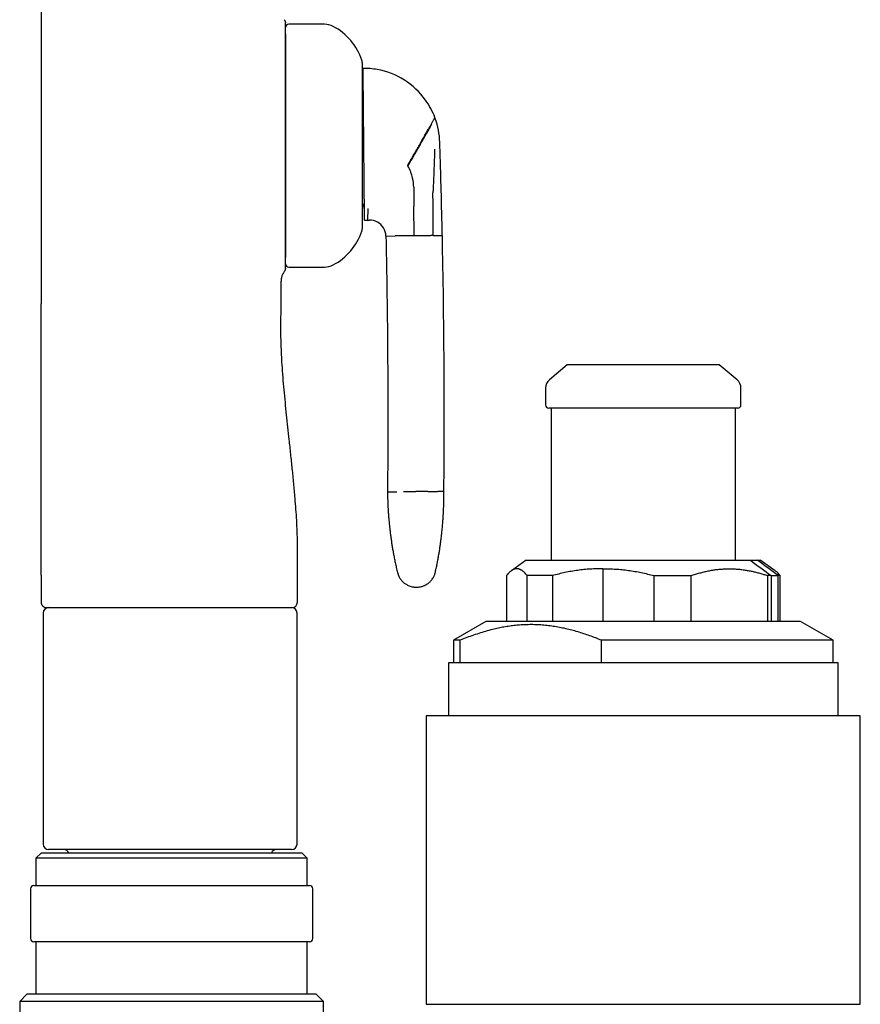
# Model space of a CAD drawing. Header units: millimetres. Extents: x 8 to 968, y 12 to 1099.
# Tile 72 of 73: x 873 to 951, y 880 to 971. Entities that reach past the tile are written whole.
import ezdxf

# ---------------------------------------------------------------- set-up
doc = ezdxf.new("R2010")
doc.units = ezdxf.units.MM

msp = doc.modelspace()

# ---------------------------------------------------------------- linework, layer by layer
at = {"color": 7, "linetype": 'Continuous', "lineweight": 30}
for p, q in [((875.123, 1063.879), (875.123, 944.479)), ((901.243, 970.279), (897.943, 970.279)), ((909.461, 955.246), (909.475, 953.753)), ((911.999, 954.986), (911.987, 955.416)), ((909.475, 953.753), (909.477, 953.503)), ((909.502, 950.765), (909.477, 953.503)), ((904.932, 952.204), (905.236, 952.207)), ((905.236, 952.207), (905.389, 952.209)), ((906.902, 950.741), (907.757, 950.749)), ((911.248, 950.781), (912.102, 950.789)), ((897.943, 947.879), (901.243, 947.879)), ((897.243, 944.479), (897.243, 946.585)), ((923.62, 938.864), (921.977, 937.485)), ((937.62, 938.864), (923.62, 938.864)), ((939.263, 937.485), (937.62, 938.864)), ((921.62, 936.719), (921.62, 935.164)), ((939.62, 935.164), (939.62, 936.719)), ((922.12, 934.864), (922.12, 920.84)), ((939.12, 920.84), (939.12, 934.864)), ((919.834, 920.84), (918.464, 919.88)), ((919.834, 920.84), (940.49, 920.84)), ((940.49, 920.84), (941.143, 920.84)), ((941.143, 920.84), (941.406, 920.84)), ((942.777, 919.88), (941.406, 920.84)), ((926.899, 920.06), (926.899, 915.197)), ((875.123, 919.479), (875.123, 916.979)), ((898.743, 916.979), (898.743, 919.482)), ((918.008, 919.43), (918.008, 915.197)), ((922.246, 919.43), (919.933, 919.43)), ((919.933, 915.197), (919.933, 919.43)), ((922.246, 919.43), (922.246, 915.197)), ((931.605, 919.43), (935.032, 919.43)), ((931.605, 919.43), (931.605, 915.197)), ((935.032, 915.197), (935.032, 919.43)), ((942.411, 919.43), (942.064, 919.43)), ((942.064, 919.43), (942.064, 915.197)), ((942.413, 919.43), (942.411, 919.43)), ((942.411, 919.43), (942.413, 919.43)), ((942.42, 919.429), (942.413, 919.43)), ((942.413, 919.43), (942.42, 919.43)), ((942.42, 919.43), (942.421, 919.43)), ((942.421, 919.43), (943.054, 919.43)), ((942.421, 919.429), (942.421, 915.197)), ((943.054, 919.43), (943.062, 919.43)), ((943.054, 915.197), (943.054, 919.429)), ((943.062, 919.43), (943.064, 919.43)), ((943.232, 919.43), (943.064, 919.43)), ((943.232, 915.197), (943.232, 919.43)), ((875.123, 916.979), (875.135, 916.979)), ((875.598, 916.481), (875.623, 916.479)), ((875.312, 915.979), (875.312, 894.679)), ((898.712, 894.679), (898.712, 915.979)), ((916.12, 915.197), (913.12, 913.465)), ((941.107, 915.197), (916.12, 915.197)), ((945.12, 915.197), (941.107, 915.197)), ((948.12, 913.465), (945.12, 915.197)), ((913.12, 913.465), (913.12, 911.376)), ((913.742, 913.465), (913.12, 913.465)), ((913.742, 911.376), (913.742, 913.465)), ((948.12, 913.465), (926.781, 913.465)), ((926.781, 911.376), (926.781, 913.465)), ((948.12, 911.376), (948.12, 913.465)), ((912.658, 911.376), (912.658, 906.497)), ((948.582, 911.376), (912.658, 911.376)), ((948.582, 906.497), (948.582, 911.376)), ((910.62, 906.497), (910.62, 879.897)), ((950.62, 906.497), (910.62, 906.497)), ((950.62, 879.897), (950.62, 906.497)), ((875.154, 893.86), (874.654, 893.36)), ((875.154, 893.86), (899.154, 893.86)), ((898.212, 894.179), (875.812, 894.179)), ((899.654, 893.36), (899.154, 893.86)), ((874.654, 893.36), (874.654, 890.86)), ((899.654, 893.36), (874.654, 893.36)), ((899.654, 890.86), (899.654, 893.36)), ((874.454, 890.86), (887.154, 890.86)), ((887.154, 890.86), (899.854, 890.86)), ((874.154, 890.56), (874.154, 885.96)), ((900.154, 885.96), (900.154, 890.56)), ((887.154, 885.66), (874.454, 885.66)), ((874.654, 885.66), (874.654, 880.86)), ((899.854, 885.66), (887.154, 885.66)), ((899.654, 880.86), (899.654, 885.66)), ((873.854, 880.86), (873.154, 880.16)), ((873.854, 880.86), (900.454, 880.86)), ((901.154, 880.16), (900.454, 880.86)), ((873.154, 880.16), (873.154, 879.16)), ((901.154, 880.16), (873.154, 880.16)), ((901.154, 879.16), (901.154, 880.16)), ((910.62, 879.897), (950.62, 879.897))]:
    msp.add_line(p, q, dxfattribs=at)
at = {"color": 7, "linetype": 'Continuous', "lineweight": 30, "flags": 128}
msp.add_lwpolyline([(875.123, 919.479), (875.123, 927.979), (875.123, 933.479), (875.123, 938.979), (875.123, 944.479)], dxfattribs=at)
at = {"color": 7, "linetype": 'Continuous', "lineweight": 30}
for centre, radius, start, end in [((897.943, 969.979), 0.3, 90, 180), ((901.243, 968.579), 1.7, 62.06489, 90), ((899.463, 965.222), 5.5, 18.39899, 62.06489), ((903.543, 966.579), 1.2, 0, 18.39899), ((904.867, 959.204), 7, 79.8537, 90.52873), ((904.867, 959.204), 7, 35.63317, 79.8537), ((903.812, 965.195), 1, 338.99299, 0.52873), ((904.867, 959.204), 7, 20.56878, 35.63317), ((904.867, 959.204), 7, 19.92526, 20.56878), ((904.867, 959.204), 7, 1.51105, 19.92526), ((183.152, 934.954), 729.122, 1.811111, 1.920482), ((183.152, 934.954), 729.122, 1.608187, 1.811111), ((905.461, 955.209), 4, 12.54064, 29.80634), ((905.461, 955.209), 4, 0.52873, 12.54063), ((183.152, 934.954), 729.122, 1.24447, 1.574341), ((903.923, 953.195), 1, 0.52873, 34.67256), ((903.543, 951.579), 1.2, 341.60101, 0), ((905.403, 950.709), 1.5, 61.47354, 90.5287), ((905.403, 950.709), 1.5, 1.24961, 61.47356), ((899.463, 952.936), 5.5, 297.93511, 341.60101), ((126.699, 934.246), 785.578, 359.486581, 1.206656), ((897.943, 948.179), 0.3, 180, 270), ((901.243, 949.579), 1.7, 270, 297.93511), ((922.62, 936.719), 1, 130, 180), ((938.62, 936.719), 1, 0, 50), ((921.92, 935.164), 0.3, 180, 270), ((939.32, 935.164), 0.3, 270, 360), ((875.812, 915.979), 0.5, 90, 180), ((898.212, 915.979), 0.5, 0, 90), ((898.243, 916.979), 0.5, 270, 0), ((875.812, 894.679), 0.5, 180, 270), ((898.212, 894.679), 0.5, 270, 0), ((877.212, 893.679), 0.5, 21.14515, 90), ((896.812, 893.679), 0.5, 90, 158.85485), ((874.454, 890.56), 0.3, 90, 180), ((899.854, 890.56), 0.3, 0, 90), ((874.454, 885.96), 0.3, 180, 270), ((899.854, 885.96), 0.3, 270, 0)]:
    msp.add_arc(centre, radius, start, end, dxfattribs=at)
for start_param, end_param in [(4.607546, 4.779237), (1.465953, 1.637645)]:
    msp.add_ellipse((941.777, 920.135), major_axis=(11.206, -8.223), ratio=0.013943, start_param=start_param, end_param=end_param, dxfattribs=at)
for points, knots in [([(897.541, 970.695), (897.556, 970.673), (897.587, 970.628), (897.619, 970.553), (897.639, 970.473), (897.642, 970.419), (897.643, 970.392)], [0, 0, 0, 0, 0.2483392, 0.4999979, 0.7516577, 1, 1, 1, 1]), ([(897.643, 969.409), (897.643, 969.421), (897.643, 969.447), (897.643, 969.489), (897.643, 969.529), (897.643, 969.568), (897.643, 969.604), (897.643, 969.64), (897.643, 969.674), (897.643, 969.702), (897.643, 969.721), (897.643, 969.732), (897.643, 969.737), (897.643, 969.74), (897.643, 969.744), (897.643, 969.748), (897.643, 969.782), (897.643, 969.843), (897.643, 969.926), (897.643, 969.999), (897.643, 970.069), (897.643, 970.136), (897.643, 970.2), (897.643, 970.255), (897.643, 970.302), (897.643, 970.341), (897.643, 970.37), (897.643, 970.389), (897.643, 970.391), (897.643, 970.392)], [0, 0, 0, 0, 0.02741, 0.058614, 0.093614, 0.116016, 0.14419, 0.172062, 0.195884, 0.217756, 0.234549, 0.238107, 0.241317, 0.244179, 0.246692, 0.248856, 0.253222, 0.322388, 0.386724, 0.445186, 0.497787, 0.562834, 0.626831, 0.688018, 0.746458, 0.811825, 0.875892, 0.938571, 1, 1, 1, 1]), ([(897.643, 959.079), (897.643, 959.239), (897.643, 959.559), (897.643, 960.036), (897.643, 960.512), (897.643, 960.985), (897.643, 961.455), (897.643, 961.919), (897.643, 962.381), (897.643, 962.838), (897.643, 963.289), (897.643, 963.73), (897.643, 964.159), (897.643, 964.577), (897.643, 964.983), (897.643, 965.38), (897.643, 965.766), (897.643, 966.14), (897.643, 966.502), (897.643, 966.848), (897.643, 967.18), (897.643, 967.496), (897.643, 967.797), (897.643, 968.081), (897.643, 968.348), (897.643, 968.598), (897.643, 968.83), (897.643, 969.043), (897.643, 969.239), (897.643, 969.352), (897.643, 969.409)], [0, 0, 0, 0, 0.036042, 0.071961, 0.107817, 0.143759, 0.179635, 0.215345, 0.25095, 0.287341, 0.323377, 0.359124, 0.394653, 0.430034, 0.465338, 0.500638, 0.536296, 0.571915, 0.607565, 0.643226, 0.67877, 0.714293, 0.749866, 0.785535, 0.821127, 0.856713, 0.892494, 0.928351, 0.964162, 1, 1, 1, 1]), ([(897.643, 969.402), (897.643, 969.359), (897.643, 969.267), (897.643, 969.105), (897.643, 968.92), (897.643, 968.73), (897.643, 968.539), (897.643, 968.351), (897.643, 968.153), (897.643, 967.945), (897.643, 967.726), (897.643, 967.491), (897.643, 967.241), (897.643, 966.974), (897.643, 966.697), (897.643, 966.41), (897.643, 966.116), (897.643, 965.802), (897.643, 965.467), (897.643, 965.107), (897.643, 964.736), (897.643, 964.376), (897.643, 964.027), (897.643, 963.693), (897.643, 963.353), (897.643, 963.008), (897.643, 962.654), (897.643, 962.315), (897.643, 961.992), (897.643, 961.693), (897.643, 961.391), (897.643, 961.087), (897.643, 960.781), (897.643, 960.431), (897.643, 960.036), (897.643, 959.596), (897.643, 959.156), (897.643, 958.716), (897.643, 958.272), (897.643, 957.827), (897.643, 957.382), (897.643, 956.939), (897.643, 956.5), (897.643, 956.065), (897.643, 955.634), (897.643, 955.211), (897.643, 954.794), (897.643, 954.384), (897.643, 954.006), (897.643, 953.66), (897.643, 953.345), (897.643, 953.036), (897.643, 952.734), (897.643, 952.439), (897.643, 952.144), (897.643, 951.851), (897.643, 951.56), (897.643, 951.28), (897.643, 951.009), (897.643, 950.752), (897.643, 950.496), (897.643, 950.244), (897.643, 949.994), (897.643, 949.759), (897.643, 949.55), (897.643, 949.364), (897.643, 949.201), (897.643, 949.049), (897.643, 948.91), (897.643, 948.812), (897.643, 948.765), (897.643, 948.756)], [0, 0, 0, 0, 0.014538, 0.031094, 0.047668, 0.064288, 0.077841, 0.091366, 0.104877, 0.118391, 0.131922, 0.145486, 0.160053, 0.174591, 0.189118, 0.203655, 0.218219, 0.232267, 0.248436, 0.264591, 0.280756, 0.296958, 0.310697, 0.324412, 0.338118, 0.351833, 0.365571, 0.379855, 0.391287, 0.402705, 0.41412, 0.42554, 0.436975, 0.448433, 0.464693, 0.480916, 0.497128, 0.513357, 0.529629, 0.546236, 0.562804, 0.579361, 0.595935, 0.612554, 0.629161, 0.645729, 0.662286, 0.67886, 0.695479, 0.709032, 0.722557, 0.736068, 0.749582, 0.763113, 0.776677, 0.791244, 0.805782, 0.82031, 0.834846, 0.849411, 0.863458, 0.879628, 0.895782, 0.911947, 0.928149, 0.941888, 0.955603, 0.96931, 0.983024, 0.996762, 1, 1, 1, 1]), ([(904.743, 951.58), (904.743, 951.58), (904.743, 951.578), (904.743, 951.586), (904.743, 951.606), (904.743, 951.641), (904.743, 951.693), (904.743, 951.766), (904.743, 951.856), (904.743, 951.96), (904.743, 952.079), (904.743, 952.209), (904.743, 952.355), (904.743, 952.508), (904.743, 952.669), (904.743, 952.834), (904.743, 953.009), (904.743, 953.197), (904.743, 953.384), (904.743, 953.568), (904.743, 953.745), (904.743, 953.928), (904.743, 954.117), (904.743, 954.324), (904.743, 954.55), (904.743, 954.795), (904.743, 955.047), (904.743, 955.306), (904.743, 955.596), (904.743, 955.918), (904.743, 956.273), (904.743, 956.635), (904.743, 956.98), (904.743, 957.304), (904.743, 957.606), (904.743, 957.911), (904.743, 958.217), (904.743, 958.524), (904.743, 958.829), (904.743, 959.132), (904.743, 959.435), (904.743, 959.737), (904.743, 960.059), (904.743, 960.399), (904.743, 960.755), (904.743, 961.107), (904.743, 961.449), (904.743, 961.778), (904.743, 962.095), (904.743, 962.406), (904.743, 962.7), (904.743, 962.976), (904.743, 963.236), (904.743, 963.488), (904.743, 963.736), (904.743, 963.962), (904.743, 964.169), (904.743, 964.354), (904.743, 964.532), (904.743, 964.705), (904.743, 964.881), (904.743, 965.06), (904.743, 965.238), (904.743, 965.406), (904.743, 965.563), (904.743, 965.724), (904.743, 965.884), (904.743, 966.038), (904.743, 966.173), (904.743, 966.282), (904.743, 966.368), (904.743, 966.435), (904.743, 966.49), (904.743, 966.532), (904.743, 966.56), (904.743, 966.577), (904.743, 966.578), (904.743, 966.578)], [0, 0, 0, 0, 0.002242, 0.015085, 0.027942, 0.040835, 0.05628, 0.071695, 0.087116, 0.102578, 0.117146, 0.131689, 0.146238, 0.160823, 0.173877, 0.18691, 0.199941, 0.212994, 0.226488, 0.237352, 0.248204, 0.259056, 0.269922, 0.280814, 0.293693, 0.306543, 0.319386, 0.332243, 0.345135, 0.361571, 0.377968, 0.394371, 0.410823, 0.423977, 0.4371, 0.450215, 0.463346, 0.476514, 0.489392, 0.502242, 0.515085, 0.527942, 0.540835, 0.55628, 0.571695, 0.587116, 0.602578, 0.617146, 0.631689, 0.646238, 0.660823, 0.673877, 0.68691, 0.699941, 0.712994, 0.726488, 0.737352, 0.748204, 0.759056, 0.769922, 0.780814, 0.793693, 0.806543, 0.819386, 0.832243, 0.845135, 0.861571, 0.877968, 0.894371, 0.910823, 0.923977, 0.9371, 0.950215, 0.963346, 0.976514, 0.989392, 1, 1, 1, 1]), ([(904.811, 965.31), (904.811, 965.353), (904.81, 965.439), (904.809, 965.555), (904.808, 965.663), (904.807, 965.76), (904.806, 965.848), (904.805, 965.926), (904.805, 965.994), (904.804, 966.061), (904.803, 966.121), (904.803, 966.168), (904.803, 966.198), (904.803, 966.202), (904.803, 966.204)], [0, 0, 0, 0, 0.073014, 0.146029, 0.219345, 0.292662, 0.36567, 0.438678, 0.511952, 0.585225, 0.688571, 0.791917, 0.895958, 1, 1, 1, 1]), ([(904.867, 959.204), (904.867, 959.271), (904.865, 959.404), (904.864, 959.604), (904.862, 959.804), (904.86, 960.002), (904.858, 960.2), (904.856, 960.419), (904.854, 960.658), (904.852, 960.917), (904.849, 961.151), (904.847, 961.362), (904.846, 961.56), (904.844, 961.764), (904.842, 961.974), (904.84, 962.181), (904.838, 962.384), (904.836, 962.584), (904.834, 962.78), (904.833, 962.971), (904.831, 963.179), (904.829, 963.402), (904.826, 963.637), (904.824, 963.862), (904.822, 964.078), (904.82, 964.285), (904.819, 964.483), (904.817, 964.67), (904.815, 964.832), (904.814, 964.971), (904.813, 965.09), (904.812, 965.204), (904.811, 965.274), (904.811, 965.31)], [0, 0, 0, 0, 0.024678, 0.049439, 0.074201, 0.099046, 0.12374, 0.148434, 0.181775, 0.215135, 0.248478, 0.273805, 0.299132, 0.328487, 0.357844, 0.38737, 0.416896, 0.446917, 0.476937, 0.50711, 0.537283, 0.578321, 0.61936, 0.660712, 0.702065, 0.744308, 0.786552, 0.829061, 0.871571, 0.903619, 0.935726, 0.967834, 1, 1, 1, 1]), ([(911.1, 961.098), (911.124, 961.14), (911.173, 961.225), (911.233, 961.332), (911.286, 961.425), (911.329, 961.501), (911.364, 961.562), (911.39, 961.609), (911.408, 961.64), (911.419, 961.66), (911.42, 961.662), (911.421, 961.663)], [0, 0, 0, 0, 0.11255, 0.226033, 0.339962, 0.453858, 0.567257, 0.677723, 0.786899, 0.894431, 1, 1, 1, 1]), ([(908.91, 957.235), (908.946, 957.298), (909.018, 957.425), (909.127, 957.617), (909.237, 957.811), (909.348, 958.007), (909.46, 958.204), (909.572, 958.402), (909.688, 958.607), (909.807, 958.817), (909.929, 959.031), (910.049, 959.243), (910.166, 959.45), (910.281, 959.653), (910.393, 959.85), (910.5, 960.039), (910.603, 960.221), (910.702, 960.395), (910.794, 960.558), (910.88, 960.71), (910.96, 960.851), (911.035, 960.982), (911.078, 961.059), (911.1, 961.098)], [0, 0, 0, 0, 0.031844, 0.06435, 0.097638, 0.131829, 0.167046, 0.203408, 0.241026, 0.283977, 0.328685, 0.375239, 0.423701, 0.474099, 0.526433, 0.580668, 0.636739, 0.69455, 0.753979, 0.813778, 0.874834, 0.936971, 1, 1, 1, 1]), ([(908.932, 957.198), (908.968, 957.261), (909.042, 957.389), (909.152, 957.581), (909.263, 957.776), (909.375, 957.972), (909.488, 958.168), (909.601, 958.365), (909.717, 958.568), (909.836, 958.776), (909.958, 958.988), (910.078, 959.197), (910.195, 959.402), (910.309, 959.601), (910.42, 959.795), (910.527, 959.982), (910.63, 960.161), (910.727, 960.331), (910.819, 960.491), (910.904, 960.639), (910.982, 960.776), (911.055, 960.903), (911.098, 960.979), (911.12, 961.016)], [0, 0, 0, 0, 0.032395, 0.065394, 0.09912, 0.133693, 0.169234, 0.20585, 0.24364, 0.286691, 0.331507, 0.378185, 0.426772, 0.477281, 0.529688, 0.583934, 0.639932, 0.697571, 0.756703, 0.81607, 0.876537, 0.937914, 1, 1, 1, 1]), ([(897.643, 948.749), (897.643, 948.806), (897.643, 948.92), (897.643, 949.115), (897.643, 949.329), (897.643, 949.561), (897.643, 949.81), (897.643, 950.078), (897.643, 950.362), (897.643, 950.662), (897.643, 950.979), (897.643, 951.31), (897.643, 951.657), (897.643, 952.018), (897.643, 952.393), (897.643, 952.779), (897.643, 953.175), (897.643, 953.582), (897.643, 954), (897.643, 954.429), (897.643, 954.869), (897.643, 955.32), (897.643, 955.778), (897.643, 956.24), (897.643, 956.703), (897.643, 957.17), (897.643, 957.642), (897.643, 958.117), (897.643, 958.597), (897.643, 958.918), (897.643, 959.079)], [0, 0, 0, 0, 0.035854, 0.071667, 0.107515, 0.143305, 0.17891, 0.214495, 0.250131, 0.285736, 0.321266, 0.35679, 0.392452, 0.428122, 0.463735, 0.49936, 0.53468, 0.569998, 0.605385, 0.640914, 0.676655, 0.712677, 0.749047, 0.784734, 0.820375, 0.85603, 0.891761, 0.927627, 0.963687, 1, 1, 1, 1]), ([(904.924, 953.098), (904.923, 953.136), (904.923, 953.212), (904.921, 953.335), (904.92, 953.464), (904.919, 953.612), (904.917, 953.78), (904.916, 953.971), (904.914, 954.173), (904.912, 954.389), (904.91, 954.618), (904.907, 954.862), (904.905, 955.118), (904.903, 955.362), (904.901, 955.59), (904.899, 955.798), (904.897, 956.013), (904.895, 956.236), (904.893, 956.465), (904.89, 956.702), (904.888, 956.945), (904.886, 957.188), (904.884, 957.43), (904.881, 957.699), (904.878, 958.002), (904.875, 958.339), (904.872, 958.653), (904.87, 958.941), (904.868, 959.116), (904.867, 959.204)], [0, 0, 0, 0, 0.034418, 0.068907, 0.103396, 0.137959, 0.180563, 0.223167, 0.26604, 0.308912, 0.352726, 0.396539, 0.440732, 0.484924, 0.517008, 0.549092, 0.581366, 0.613639, 0.646557, 0.679475, 0.712641, 0.745806, 0.776922, 0.808038, 0.850373, 0.892747, 0.93508, 0.96754, 1, 1, 1, 1]), ([(911.389, 958.758), (911.383, 958.495), (911.372, 958.03), (911.354, 957.566), (911.346, 957.364)], [0, 0, 0, 0, 0.565774, 1, 1, 1, 1]), ([(911.346, 957.364), (911.337, 957.131), (911.318, 956.669), (911.294, 956.032), (911.271, 955.453), (911.257, 955.102), (911.25, 954.928)], [0, 0, 0, 0, 0.285391, 0.566308, 0.784253, 1, 1, 1, 1]), ([(911.233, 954.535), (911.232, 954.562), (911.231, 954.616), (911.237, 954.684), (911.243, 954.758), (911.246, 954.841), (911.248, 954.899), (911.25, 954.928)], [0, 0, 0, 0, 0.182398, 0.370964, 0.560891, 0.780534, 1, 1, 1, 1]), ([(911.248, 950.781), (911.255, 951.131), (911.271, 951.832), (911.269, 952.81), (911.257, 953.712), (911.241, 954.262), (911.233, 954.535)], [0, 0, 0, 0, 0.278828, 0.559967, 0.780782, 1, 1, 1, 1]), ([(904.932, 952.204), (904.932, 952.206), (904.932, 952.21), (904.932, 952.243), (904.931, 952.296), (904.93, 952.371), (904.929, 952.468), (904.928, 952.588), (904.927, 952.717), (904.926, 952.845), (904.925, 952.965), (904.924, 953.054), (904.924, 953.098)], [0, 0, 0, 0, 0.109256, 0.218613, 0.32797, 0.438162, 0.548353, 0.66074, 0.773126, 0.848745, 0.924383, 1, 1, 1, 1]), ([(905.236, 952.207), (905.237, 952.209), (905.237, 952.213), (905.238, 952.246), (905.239, 952.299), (905.241, 952.377), (905.244, 952.469), (905.247, 952.581), (905.25, 952.718), (905.255, 952.884), (905.26, 953.07), (905.263, 953.213), (905.265, 953.284)], [0, 0, 0, 0, 0.088491, 0.178354, 0.269576, 0.362121, 0.455679, 0.550001, 0.661855, 0.774295, 0.88713, 1, 1, 1, 1]), ([(906.902, 950.741), (906.931, 949.274), (906.989, 946.34), (907.044, 941.938), (907.074, 937.85), (907.082, 934.077), (907.076, 930.618), (907.058, 928.312), (907.049, 927.159)], [0, 0, 0, 0, 0.186663, 0.373331, 0.560002, 0.706671, 0.853338, 1, 1, 1, 1]), ([(908.386, 950.755), (908.333, 950.754), (908.228, 950.754), (908.092, 950.752), (907.975, 950.751), (907.88, 950.75), (907.805, 950.75), (907.773, 950.749), (907.757, 950.749)], [0, 0, 0, 0, 0.175639, 0.348942, 0.518838, 0.684427, 0.844994, 1, 1, 1, 1]), ([(909.502, 950.765), (909.439, 950.765), (909.311, 950.764), (909.118, 950.762), (908.925, 950.76), (908.736, 950.758), (908.553, 950.757), (908.442, 950.756), (908.386, 950.755)], [0, 0, 0, 0, 0.158224, 0.3212797, 0.4881732, 0.6577605, 0.8287974, 1, 1, 1, 1]), ([(910.619, 950.776), (910.563, 950.775), (910.451, 950.774), (910.269, 950.772), (910.079, 950.771), (909.886, 950.769), (909.694, 950.767), (909.565, 950.766), (909.502, 950.765)], [0, 0, 0, 0, 0.171203, 0.342239, 0.511827, 0.67872, 0.841776, 1, 1, 1, 1]), ([(911.248, 950.781), (911.232, 950.781), (911.199, 950.781), (911.125, 950.78), (911.03, 950.779), (910.913, 950.778), (910.777, 950.777), (910.672, 950.776), (910.619, 950.776)], [0, 0, 0, 0, 0.155006, 0.315573, 0.481162, 0.651058, 0.824361, 1, 1, 1, 1]), ([(897.643, 947.766), (897.643, 947.768), (897.643, 947.772), (897.643, 947.801), (897.643, 947.844), (897.643, 947.895), (897.643, 947.945), (897.643, 947.993), (897.643, 948.046), (897.643, 948.1), (897.643, 948.153), (897.643, 948.208), (897.643, 948.267), (897.643, 948.313), (897.643, 948.345), (897.643, 948.36), (897.643, 948.376), (897.643, 948.391), (897.643, 948.405), (897.643, 948.42), (897.643, 948.438), (897.643, 948.463), (897.643, 948.49), (897.643, 948.519), (897.643, 948.552), (897.643, 948.585), (897.643, 948.615), (897.643, 948.648), (897.643, 948.682), (897.643, 948.717), (897.643, 948.739), (897.643, 948.749)], [0, 0, 0, 0, 0.075523, 0.153344, 0.233719, 0.308249, 0.355966, 0.405428, 0.45666, 0.506827, 0.549635, 0.592874, 0.639292, 0.688892, 0.700231, 0.711725, 0.723373, 0.735175, 0.747131, 0.753116, 0.768307, 0.78851, 0.807152, 0.82867, 0.853065, 0.879109, 0.900733, 0.92109, 0.950521, 0.976825, 1, 1, 1, 1]), ([(897.541, 947.463), (897.512, 947.422), (897.453, 947.34), (897.381, 947.209), (897.323, 947.076), (897.28, 946.944), (897.254, 946.817), (897.243, 946.698), (897.243, 946.621), (897.243, 946.585)], [0, 0, 0, 0, 0.159606, 0.3197506, 0.4746408, 0.6195724, 0.7579838, 0.8832696, 1, 1, 1, 1]), ([(897.643, 947.766), (897.642, 947.739), (897.639, 947.685), (897.619, 947.606), (897.587, 947.53), (897.556, 947.486), (897.541, 947.463)], [0, 0, 0, 0, 0.2483424, 0.5000029, 0.7516618, 1, 1, 1, 1]), ([(898.743, 919.479), (898.745, 919.814), (898.75, 920.484), (898.763, 921.487), (898.757, 922.487), (898.73, 923.498), (898.682, 924.518), (898.616, 925.548), (898.527, 926.687), (898.414, 927.932), (898.279, 929.286), (898.137, 930.634), (898, 931.911), (897.87, 933.12), (897.75, 934.263), (897.633, 935.409), (897.522, 936.561), (897.422, 937.719), (897.342, 938.8), (897.285, 939.806), (897.246, 940.733), (897.227, 941.665), (897.224, 942.601), (897.237, 943.539), (897.241, 944.166), (897.243, 944.479)], [0, 0, 0, 0, 0.040103, 0.080132, 0.120036, 0.159757, 0.201154, 0.242329, 0.283274, 0.337792, 0.392025, 0.446062, 0.5, 0.545763, 0.591585, 0.637527, 0.683646, 0.729995, 0.776625, 0.813471, 0.850492, 0.887687, 0.925036, 0.962486, 1, 1, 1, 1]), ([(939.319, 934.864), (939.319, 934.864), (939.32, 934.864), (939.311, 934.864), (939.29, 934.864), (939.257, 934.864), (939.207, 934.864), (939.132, 934.864), (939.022, 934.864), (938.904, 934.864), (938.787, 934.864), (938.68, 934.864), (938.564, 934.864), (938.438, 934.864), (938.301, 934.864), (938.155, 934.864), (938, 934.864), (937.838, 934.864), (937.668, 934.864), (937.49, 934.864), (937.292, 934.864), (937.073, 934.864), (936.832, 934.864), (936.581, 934.864), (936.32, 934.864), (936.025, 934.864), (935.692, 934.864), (935.321, 934.864), (934.937, 934.864), (934.568, 934.864), (934.217, 934.864), (933.887, 934.864), (933.552, 934.864), (933.211, 934.864), (932.887, 934.864), (932.581, 934.864), (932.294, 934.864), (932.006, 934.864), (931.716, 934.864), (931.425, 934.864), (931.125, 934.864), (930.817, 934.864), (930.503, 934.864), (930.188, 934.864), (929.874, 934.864), (929.564, 934.864), (929.205, 934.864), (928.8, 934.864), (928.346, 934.864), (927.952, 934.864), (927.618, 934.864), (927.341, 934.864), (927.068, 934.864), (926.799, 934.864), (926.531, 934.864), (926.267, 934.864), (926.009, 934.864), (925.76, 934.864), (925.517, 934.864), (925.279, 934.864), (925.033, 934.864), (924.781, 934.864), (924.526, 934.864), (924.28, 934.864), (924.044, 934.864), (923.798, 934.864), (923.547, 934.864), (923.295, 934.864), (923.062, 934.864), (922.864, 934.864), (922.695, 934.864), (922.554, 934.864), (922.426, 934.864), (922.312, 934.864), (922.218, 934.864), (922.142, 934.864), (922.081, 934.864), (922.029, 934.864), (921.988, 934.864), (921.955, 934.864), (921.933, 934.864), (921.921, 934.864), (921.921, 934.864), (921.921, 934.864)], [0, 0, 0, 0, 0.004059, 0.01557, 0.027088, 0.038629, 0.04976, 0.066837, 0.083906, 0.101016, 0.111901, 0.122767, 0.133627, 0.144494, 0.155381, 0.166699, 0.177566, 0.18842, 0.199275, 0.210143, 0.221036, 0.233918, 0.246772, 0.259618, 0.272478, 0.285372, 0.301812, 0.318214, 0.33462, 0.351075, 0.364232, 0.377359, 0.390478, 0.403611, 0.41678, 0.427518, 0.438234, 0.448939, 0.459647, 0.470369, 0.481117, 0.492659, 0.504177, 0.515688, 0.527206, 0.538747, 0.549878, 0.566954, 0.584023, 0.601134, 0.612019, 0.622885, 0.633745, 0.644612, 0.655499, 0.666817, 0.677683, 0.688538, 0.699393, 0.710261, 0.721154, 0.734036, 0.74689, 0.759736, 0.772596, 0.78549, 0.80193, 0.818331, 0.834738, 0.851193, 0.86435, 0.877477, 0.890595, 0.903728, 0.916898, 0.927636, 0.938352, 0.949057, 0.959765, 0.970487, 0.981235, 0.992776, 1, 1, 1, 1]), ([(907.049, 927.159), (907.051, 927.159), (907.055, 927.159), (907.089, 927.159), (907.142, 927.16), (907.217, 927.16), (907.313, 927.161), (907.43, 927.162), (907.566, 927.164), (907.721, 927.165), (907.842, 927.166), (907.902, 927.167)], [0, 0, 0, 0, 0.11173, 0.223589, 0.335552, 0.447591, 0.55968, 0.669791, 0.779898, 0.889976, 1, 1, 1, 1]), ([(907.049, 927.159), (907.051, 927.049), (907.053, 926.832), (907.061, 926.511), (907.072, 926.197), (907.085, 925.893), (907.098, 925.641), (907.11, 925.439), (907.12, 925.284), (907.13, 925.134), (907.141, 924.98), (907.154, 924.815), (907.17, 924.627), (907.189, 924.414), (907.211, 924.177), (907.239, 923.915), (907.271, 923.628), (907.309, 923.317), (907.353, 922.981), (907.404, 922.62), (907.462, 922.248), (907.525, 921.864), (907.595, 921.47), (907.674, 921.057), (907.763, 920.625), (907.861, 920.173), (907.934, 919.867), (907.971, 919.71)], [0, 0, 0, 0, 0.0437344, 0.0864359, 0.1282249, 0.1688821, 0.2078642, 0.2289956, 0.2495898, 0.2696465, 0.2892417, 0.3109295, 0.3359533, 0.3643141, 0.3960127, 0.4310493, 0.4694242, 0.5111367, 0.5561858, 0.6045694, 0.6562844, 0.7066129, 0.7597329, 0.815639, 0.8743245, 0.9357814, 1, 1, 1, 1]), ([(908.531, 927.173), (908.586, 927.173), (908.698, 927.174), (908.881, 927.176), (909.07, 927.177), (909.263, 927.179), (909.456, 927.181), (909.584, 927.182), (909.647, 927.183)], [0, 0, 0, 0, 0.171203, 0.342239, 0.511827, 0.67872, 0.841776, 1, 1, 1, 1]), ([(910.764, 927.193), (910.708, 927.193), (910.596, 927.192), (910.413, 927.19), (910.224, 927.188), (910.031, 927.186), (909.838, 927.185), (909.71, 927.183), (909.647, 927.183)], [0, 0, 0, 0, 0.171203, 0.342239, 0.511827, 0.67872, 0.841776, 1, 1, 1, 1]), ([(910.764, 927.193), (910.817, 927.194), (910.922, 927.195), (911.058, 927.196), (911.175, 927.197), (911.27, 927.198), (911.344, 927.198), (911.376, 927.199), (911.392, 927.199)], [0, 0, 0, 0, 0.1756393, 0.3489421, 0.5188379, 0.6844272, 0.8449936, 1, 1, 1, 1]), ([(911.392, 927.199), (911.454, 927.199), (911.576, 927.201), (911.734, 927.202), (911.872, 927.203), (911.988, 927.204), (912.082, 927.205), (912.155, 927.206), (912.207, 927.206), (912.239, 927.207), (912.243, 927.207), (912.245, 927.207)], [0, 0, 0, 0, 0.1120246, 0.2241054, 0.3362151, 0.4483268, 0.5604134, 0.6704482, 0.7804076, 0.8902665, 1, 1, 1, 1]), ([(911.461, 919.742), (911.494, 919.894), (911.559, 920.192), (911.647, 920.632), (911.725, 921.053), (911.795, 921.456), (911.857, 921.838), (911.911, 922.199), (911.958, 922.54), (911.999, 922.863), (912.035, 923.169), (912.067, 923.458), (912.094, 923.73), (912.117, 923.982), (912.137, 924.215), (912.154, 924.428), (912.168, 924.622), (912.179, 924.787), (912.187, 924.927), (912.194, 925.045), (912.2, 925.157), (912.206, 925.267), (912.211, 925.38), (912.219, 925.551), (912.228, 925.781), (912.236, 926.041), (912.241, 926.27), (912.244, 926.461), (912.245, 926.606), (912.246, 926.71), (912.246, 926.779), (912.247, 926.859), (912.247, 926.956), (912.246, 927.075), (912.245, 927.16), (912.245, 927.207)], [0, 0, 0, 0, 0.062116, 0.121651, 0.178599, 0.23295, 0.284699, 0.332986, 0.378755, 0.422002, 0.462724, 0.501675, 0.537994, 0.571681, 0.602736, 0.63116, 0.656951, 0.680111, 0.697366, 0.712803, 0.727231, 0.741962, 0.757012, 0.772382, 0.809874, 0.849139, 0.875975, 0.901403, 0.925125, 0.933977, 0.94259, 0.952808, 0.965784, 0.981515, 1, 1, 1, 1]), ([(919.933, 919.43), (919.893, 919.479), (919.81, 919.58), (919.684, 919.711), (919.552, 919.828), (919.44, 919.908), (919.348, 919.961), (919.278, 919.994), (919.208, 920.021), (919.137, 920.041), (919.067, 920.054), (918.997, 920.061), (918.928, 920.06), (918.86, 920.052), (918.791, 920.038), (918.702, 920.012), (918.611, 919.972), (918.519, 919.918), (918.445, 919.869), (918.372, 919.812), (918.299, 919.748), (918.226, 919.678), (918.129, 919.577), (918.056, 919.488), (918.008, 919.43)], [0, 0, 0, 0, 0.063841, 0.131288, 0.198801, 0.2702, 0.30595, 0.341699, 0.377935, 0.414171, 0.450466, 0.48676, 0.521848, 0.556936, 0.592079, 0.627221, 0.694435, 0.732537, 0.770639, 0.808799, 0.84696, 0.885198, 0.923436, 1, 1, 1, 1]), ([(926.899, 920.06), (926.705, 920.06), (926.318, 920.061), (925.736, 920.034), (925.155, 919.986), (924.571, 919.916), (923.988, 919.825), (923.404, 919.713), (922.823, 919.582), (922.439, 919.481), (922.246, 919.43)], [0, 0, 0, 0, 0.123525, 0.24705, 0.371206, 0.495364, 0.621274, 0.747188, 0.873593, 1, 1, 1, 1]), ([(926.899, 920.06), (927.095, 920.06), (927.487, 920.061), (928.076, 920.034), (928.665, 919.986), (929.256, 919.916), (929.845, 919.825), (930.434, 919.712), (931.022, 919.582), (931.41, 919.481), (931.605, 919.43)], [0, 0, 0, 0, 0.123604, 0.247208, 0.371651, 0.496096, 0.621703, 0.747312, 0.873539, 1, 1, 1, 1]), ([(935.032, 919.43), (935.163, 919.474), (935.424, 919.561), (935.819, 919.677), (936.216, 919.779), (936.616, 919.867), (937.018, 919.94), (937.421, 919.996), (937.824, 920.035), (938.233, 920.058), (938.651, 920.062), (939.078, 920.048), (939.504, 920.015), (939.907, 919.965), (940.288, 919.903), (940.645, 919.832), (941.002, 919.749), (941.357, 919.654), (941.712, 919.548), (941.947, 919.469), (942.064, 919.43)], [0, 0, 0, 0, 0.056789, 0.113597, 0.170401, 0.227185, 0.284406, 0.341627, 0.398079, 0.454531, 0.514489, 0.57448, 0.634473, 0.694433, 0.745218, 0.796012, 0.846799, 0.897863, 0.948934, 1, 1, 1, 1]), ([(943.232, 919.43), (943.192, 919.479), (943.109, 919.58), (942.983, 919.711), (942.871, 919.813), (942.802, 919.86), (942.776, 919.878)], [0, 0, 0, 0, 0.267195, 0.549485, 0.832052, 1, 1, 1, 1]), ([(907.971, 919.71), (907.987, 919.65), (908.019, 919.535), (908.087, 919.375), (908.161, 919.234), (908.235, 919.121), (908.303, 919.031), (908.362, 918.961), (908.417, 918.903), (908.468, 918.853), (908.527, 918.799), (908.602, 918.737), (908.701, 918.665), (908.821, 918.59), (908.963, 918.518), (909.128, 918.453), (909.29, 918.407), (909.444, 918.378), (909.584, 918.362), (909.68, 918.361), (909.729, 918.36)], [0, 0, 0, 0, 0.077701, 0.150359, 0.217105, 0.277233, 0.32021, 0.358402, 0.391659, 0.419886, 0.448568, 0.491684, 0.542842, 0.601923, 0.668667, 0.742628, 0.823141, 0.880034, 0.939111, 1, 1, 1, 1]), ([(909.729, 918.36), (909.791, 918.363), (909.912, 918.367), (910.085, 918.396), (910.24, 918.436), (910.369, 918.481), (910.474, 918.526), (910.557, 918.567), (910.627, 918.606), (910.689, 918.644), (910.755, 918.688), (910.834, 918.746), (910.927, 918.824), (911.028, 918.922), (911.132, 919.042), (911.233, 919.185), (911.316, 919.331), (911.379, 919.472), (911.427, 919.604), (911.45, 919.696), (911.461, 919.742)], [0, 0, 0, 0, 0.078449, 0.151785, 0.219131, 0.279803, 0.323194, 0.361806, 0.395511, 0.424227, 0.452628, 0.495462, 0.546379, 0.605201, 0.671605, 0.745092, 0.824956, 0.881314, 0.939781, 1, 1, 1, 1]), ([(875.129, 916.979), (875.13, 916.954), (875.132, 916.908), (875.145, 916.85), (875.162, 916.798), (875.184, 916.749), (875.214, 916.697), (875.251, 916.65), (875.294, 916.606), (875.339, 916.571), (875.376, 916.548), (875.399, 916.535), (875.412, 916.528), (875.424, 916.523), (875.44, 916.516), (875.461, 916.508), (875.489, 916.498), (875.522, 916.489), (875.56, 916.483), (875.584, 916.481), (875.598, 916.48)], [0, 0, 0, 0, 0.076231, 0.137024, 0.180583, 0.23924, 0.299603, 0.360373, 0.42109, 0.481844, 0.533365, 0.551092, 0.563891, 0.576335, 0.590516, 0.626335, 0.674213, 0.758497, 0.866993, 1, 1, 1, 1]), ([(875.623, 916.479), (875.625, 916.479), (875.629, 916.479), (875.662, 916.479), (875.715, 916.479), (875.79, 916.479), (875.887, 916.479), (876.004, 916.479), (876.14, 916.479), (876.294, 916.479), (876.468, 916.479), (876.661, 916.479), (876.873, 916.479), (877.104, 916.479), (877.352, 916.479), (877.616, 916.479), (877.897, 916.479), (878.193, 916.479), (878.505, 916.479), (878.835, 916.479), (879.181, 916.479), (879.542, 916.479), (879.915, 916.479), (880.301, 916.479), (880.699, 916.479), (880.974, 916.479), (881.111, 916.479)], [0, 0, 0, 0, 0.041586, 0.083139, 0.124739, 0.166466, 0.2084, 0.250618, 0.292144, 0.333588, 0.375023, 0.416521, 0.458154, 0.499994, 0.541803, 0.583418, 0.624912, 0.666355, 0.70782, 0.749379, 0.791583, 0.833508, 0.875233, 0.916837, 0.958399, 1, 1, 1, 1]), ([(881.111, 916.479), (881.157, 916.479), (881.249, 916.479), (881.392, 916.479), (881.54, 916.479), (881.694, 916.479), (881.847, 916.479), (882.025, 916.479), (882.233, 916.479), (882.481, 916.479), (882.654, 916.479), (882.743, 916.479)], [0, 0, 0, 0, 0.087757, 0.178016, 0.270814, 0.366184, 0.464157, 0.553271, 0.691503, 0.8404, 1, 1, 1, 1]), ([(882.743, 916.479), (882.896, 916.479), (883.199, 916.479), (883.66, 916.479), (884.12, 916.479), (884.581, 916.479), (885.041, 916.479), (885.501, 916.479), (885.809, 916.479), (885.962, 916.479)], [0, 0, 0, 0, 0.148044, 0.29397, 0.438004, 0.580378, 0.721335, 0.861124, 1, 1, 1, 1]), ([(885.962, 916.479), (886.122, 916.479), (886.44, 916.479), (886.759, 916.479), (886.918, 916.479)], [0, 0, 0, 0, 0.5033856, 1, 1, 1, 1]), ([(887.547, 916.479), (887.672, 916.479), (887.924, 916.479), (888.299, 916.479), (888.672, 916.479), (889.043, 916.479), (889.416, 916.479), (889.766, 916.479), (890.092, 916.479), (890.389, 916.479), (890.685, 916.479), (890.977, 916.479), (891.267, 916.479), (891.609, 916.479), (892, 916.479), (892.436, 916.479), (892.862, 916.479), (893.278, 916.479), (893.682, 916.479), (894.073, 916.479), (894.448, 916.479), (894.81, 916.479), (895.159, 916.479), (895.494, 916.479), (895.813, 916.479), (896.115, 916.479), (896.399, 916.479), (896.632, 916.479), (896.821, 916.479), (896.974, 916.479), (897.118, 916.479), (897.254, 916.479), (897.382, 916.479), (897.51, 916.479), (897.636, 916.479), (897.758, 916.479), (897.866, 916.479), (897.96, 916.479), (898.041, 916.479), (898.111, 916.479), (898.168, 916.479), (898.211, 916.479), (898.238, 916.479), (898.241, 916.479), (898.243, 916.479)], [0, 0, 0, 0, 0.021909, 0.04378, 0.065637, 0.087504, 0.109404, 0.132098, 0.150232, 0.168347, 0.186457, 0.204574, 0.222714, 0.240888, 0.269659, 0.298371, 0.327075, 0.355827, 0.38493, 0.413694, 0.442424, 0.471175, 0.5, 0.529327, 0.558591, 0.587847, 0.617152, 0.646215, 0.665035, 0.683834, 0.702626, 0.721427, 0.740252, 0.759116, 0.782221, 0.805285, 0.828333, 0.851395, 0.874497, 0.896853, 0.922639, 0.9484, 0.974174, 1, 1, 1, 1]), ([(926.781, 913.465), (926.599, 913.538), (926.237, 913.685), (925.689, 913.887), (925.139, 914.076), (924.586, 914.249), (924.031, 914.404), (923.47, 914.541), (922.903, 914.659), (922.33, 914.756), (921.755, 914.831), (921.176, 914.882), (920.595, 914.908), (920.033, 914.91), (919.488, 914.89), (918.963, 914.85), (918.439, 914.79), (917.915, 914.711), (917.394, 914.614), (916.836, 914.491), (916.241, 914.337), (915.611, 914.15), (914.984, 913.942), (914.361, 913.714), (913.948, 913.548), (913.742, 913.465)], [0, 0, 0, 0, 0.042744, 0.08551, 0.128281, 0.171047, 0.213799, 0.256534, 0.300052, 0.343577, 0.387093, 0.430942, 0.474801, 0.518649, 0.558319, 0.598015, 0.637726, 0.677442, 0.717145, 0.756821, 0.805438, 0.854075, 0.902725, 0.951373, 1, 1, 1, 1])]:
    msp.add_open_spline(points, degree=3, knots=knots, dxfattribs=at)
msp.add_open_spline([(886.918, 916.479), (887.023, 916.479), (887.233, 916.479), (887.442, 916.479), (887.547, 916.479)], degree=3, dxfattribs=at)

doc.saveas('drawing.dxf')
